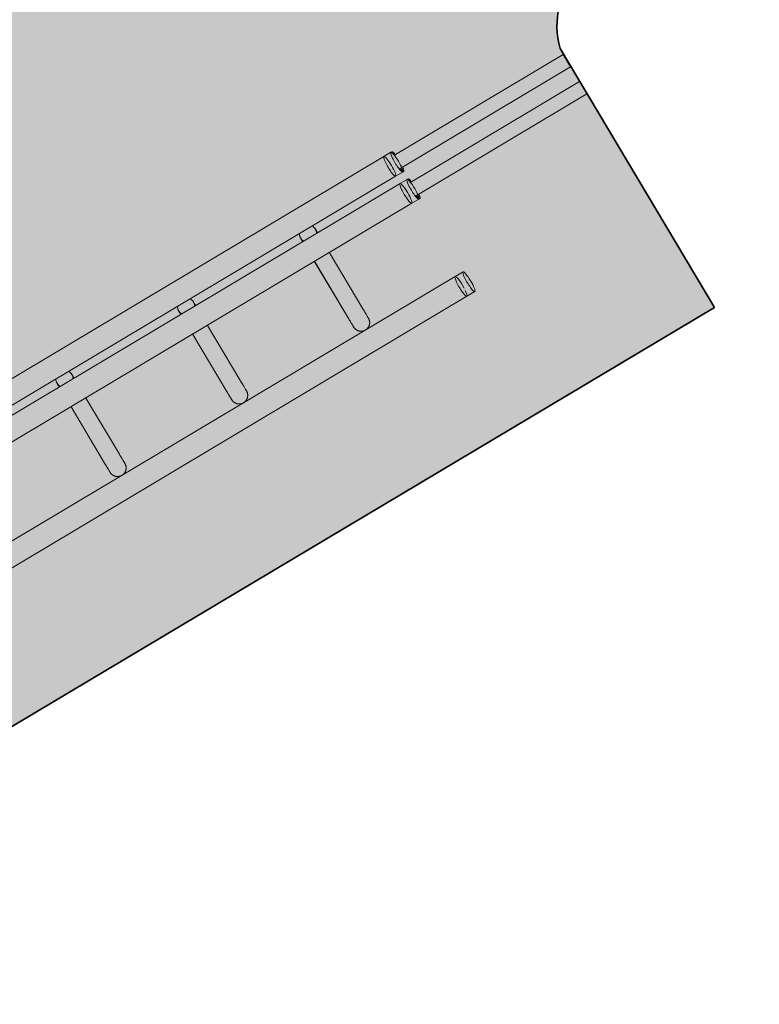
# Model space of a CAD drawing. Header units: metres. Extents: x 127444 to 127966, y 464485 to 464708.
# Tile 213 of 256: x 127925.809 to 127926.067, y 464642.347 to 464642.69. Entities that reach past the tile are written whole.
import ezdxf

# ---------------------------------------------------------------- set-up
doc = ezdxf.new("R2010")
doc.units = ezdxf.units.M
for name, color, linetype, lineweight in [('A-FLOR-HRAL', 11, 'Continuous', 9), ('B-WE-VH-VERHARDING_BETONSTRAATSTEEN-A-200', 8, 'Continuous', 9), ('N-WE-VH-VERHARDING_BETON-A', 252, 'Continuous', 18), ('N-WE-VH-VERHARDING_BETON-G', 252, 'Continuous', 35), ('S-BEAM', 12, 'Continuous', 9)]:
    doc.layers.add(name, color=color, linetype=linetype, lineweight=lineweight)

# ---------------------------------------------------------------- blocks, each defined once
blk = doc.blocks.new('34_22_B_BNP_Hekwerk_Integra_Schuinkort - Integra_Schuin_1000-4868501--2_00_00')
at = {"layer": 'A-FLOR-HRAL'}
for p, q in [((273.62, 9.5), (-1956.09, 9.5)), ((276.47, 9.5), (273.62, 9.5)), ((276.7, 8), (345.5, 8)), ((345.5, 3), (345.5, 8)), ((-1956.09, 1.5), (273.62, 1.5)), ((273.62, 1.5), (276.47, 1.5)), ((345.5, 3), (275.96, 3)), ((273.62, -1.5), (-1956.09, -1.5)), ((276.47, -1.5), (273.62, -1.5)), ((276.7, -3), (345.5, -3)), ((345.5, -8), (345.5, -3)), ((-1956.09, -9.5), (273.62, -9.5)), ((273.62, -9.5), (276.47, -9.5)), ((345.5, -8), (275.96, -8)), ((273.5, -39.13), (-1956.09, -39.13)), ((276.73, -39.13), (273.5, -39.13)), ((-1956.09, -47.13), (273.5, -47.13)), ((273.5, -47.13), (276.73, -47.13))]:
    blk.add_line(p, q, dxfattribs=at)
for centre, start_param, end_param in [((273.62, 5.5), 0, 3.141593), ((273.62, 5.5), 3.141593, 6.283185), ((276.47, 5.5), 0, 3.141593), ((276.47, 5.5), 3.141593, 6.283185), ((276.88, 5.5), 0, 0.261799), ((276.88, 5.5), 5.497787, 6.283185), ((276.88, 5.5), 2.356194, 3.141593), ((276.88, 5.5), 3.141593, 3.926991), ((273.62, -5.5), 0, 3.141593), ((273.62, -5.5), 3.141593, 6.219093), ((276.47, -5.5), 0, 3.141593), ((276.47, -5.5), 3.141593, 6.219093), ((276.88, -5.5), 0, 0.261799), ((276.88, -5.5), 5.497787, 6.219093), ((276.88, -5.5), 2.356194, 3.141593), ((276.88, -5.5), 3.141593, 3.926991), ((273.5, -43.13), 0, 3.141593), ((273.5, -43.13), 4.45059, 6.283185), ((276.73, -43.13), 0, 3.141593), ((276.73, -43.13), 3.141593, 6.283185), ((273.5, -43.13), 3.141593, 4.18879)]:
    blk.add_ellipse(centre, major_axis=(0, 4), ratio=0.163326, start_param=start_param, end_param=end_param, dxfattribs=at)
at = {"layer": 'S-BEAM'}
for p, q in [((135.35, -9.6), (135.35, -32.34)), ((135.35, -9.6), (135.35, -32.34)), ((135.35, -9.6), (135.35, -32.34)), ((135.35, -9.6), (135.35, -32.34)), ((141.35, -32.34), (141.35, -9.36)), ((141.35, -32.34), (141.35, -9.36)), ((141.35, -32.34), (141.35, -9.36)), ((141.35, -32.34), (141.35, -9.37)), ((184.67, -9.6), (184.67, -32.34)), ((184.67, -9.6), (184.67, -32.34)), ((184.67, -9.6), (184.67, -32.34)), ((184.67, -9.6), (184.67, -32.34)), ((190.67, -32.34), (190.67, -9.6)), ((190.67, -32.34), (190.67, -9.6)), ((190.67, -32.34), (190.67, -9.6)), ((190.67, -32.34), (190.67, -9.6)), ((234.15, -9.36), (234.15, -32.34)), ((234.15, -9.36), (234.15, -32.34)), ((234.15, -9.36), (234.15, -32.34)), ((234.15, -9.37), (234.15, -32.34)), ((240.15, -32.34), (240.15, -9.36)), ((240.15, -32.34), (240.15, -9.36)), ((240.15, -32.34), (240.15, -9.36)), ((240.15, -32.34), (240.15, -9.37))]:
    blk.add_line(p, q, dxfattribs=at)
at = {"layer": 'S-BEAM', "flags": 128}
for points in [[(135.35, 0), (135.36, 0.12), (135.36, 0.24), (135.38, 0.36), (135.39, 0.48), (135.41, 0.6)], [(135.35, 0), (135.36, 0.12), (135.36, 0.24), (135.38, 0.36), (135.39, 0.48), (135.41, 0.6)], [(135.35, 0), (135.35, -0.01), (135.35, -0.03), (135.35, -0.06), (135.35, -0.11), (135.35, -0.18), (135.35, -0.26), (135.35, -0.35), (135.35, -0.46), (135.35, -0.58), (135.35, -0.71), (135.35, -0.86), (135.35, -1.02), (135.35, -1.19), (135.35, -1.37), (135.35, -1.53)], [(135.35, 0), (135.35, -0.01), (135.35, -0.03), (135.35, -0.06), (135.35, -0.11), (135.35, -0.18), (135.35, -0.26), (135.35, -0.35), (135.35, -0.46), (135.35, -0.58), (135.35, -0.71), (135.35, -0.86), (135.35, -1.02), (135.35, -1.19), (135.35, -1.37), (135.35, -1.53)], [(135.64, 1.28), (135.69, 1.39), (135.75, 1.49)], [(135.64, 1.28), (135.69, 1.39), (135.75, 1.49)], [(141.3, 0.54), (141.32, 0.42), (141.34, 0.3), (141.35, 0.18), (141.35, 0.06), (141.35, 0)], [(141.3, 0.54), (141.32, 0.42), (141.34, 0.3), (141.35, 0.18), (141.35, 0.06), (141.35, 0)], [(141.35, 0), (141.35, -0.01), (141.35, -0.03), (141.35, -0.06), (141.35, -0.11), (141.35, -0.18), (141.35, -0.26), (141.35, -0.35), (141.35, -0.46), (141.35, -0.58), (141.35, -0.71), (141.35, -0.86), (141.35, -1.02), (141.35, -1.19), (141.35, -1.37), (141.35, -1.53)], [(141.35, 0), (141.35, -0.01), (141.35, -0.03), (141.35, -0.06), (141.35, -0.11), (141.35, -0.18), (141.35, -0.26), (141.35, -0.35), (141.35, -0.46), (141.35, -0.58), (141.35, -0.71), (141.35, -0.86), (141.35, -1.02), (141.35, -1.19), (141.35, -1.37), (141.35, -1.53)], [(184.67, 0), (184.68, 0.12), (184.68, 0.24), (184.7, 0.36), (184.71, 0.48), (184.73, 0.6)], [(184.67, 0), (184.68, 0.12), (184.68, 0.24), (184.7, 0.36), (184.71, 0.48), (184.73, 0.6)], [(184.67, 0), (184.67, -0.01), (184.67, -0.03), (184.67, -0.06), (184.67, -0.11), (184.67, -0.18), (184.67, -0.26), (184.67, -0.35), (184.67, -0.46), (184.67, -0.58), (184.67, -0.71), (184.67, -0.86), (184.67, -1.02), (184.67, -1.19), (184.67, -1.37), (184.67, -1.53)], [(184.67, 0), (184.67, -0.01), (184.67, -0.03), (184.67, -0.06), (184.67, -0.11), (184.67, -0.18), (184.67, -0.26), (184.67, -0.35), (184.67, -0.46), (184.67, -0.58), (184.67, -0.71), (184.67, -0.86), (184.67, -1.02), (184.67, -1.19), (184.67, -1.37), (184.67, -1.53)], [(184.96, 1.28), (185.01, 1.39), (185.07, 1.49)], [(184.96, 1.28), (185.01, 1.39), (185.07, 1.49)], [(190.63, 0.54), (190.64, 0.42), (190.66, 0.3), (190.67, 0.18), (190.67, 0.06), (190.67, 0)], [(190.63, 0.54), (190.64, 0.42), (190.66, 0.3), (190.67, 0.18), (190.67, 0.06), (190.67, 0)], [(190.67, 0), (190.67, -0.01), (190.67, -0.03), (190.67, -0.06), (190.67, -0.11), (190.67, -0.18), (190.67, -0.26), (190.67, -0.35), (190.67, -0.46), (190.67, -0.58), (190.67, -0.71), (190.67, -0.86), (190.67, -1.02), (190.67, -1.19), (190.67, -1.37), (190.67, -1.53)], [(190.67, 0), (190.67, -0.01), (190.67, -0.03), (190.67, -0.06), (190.67, -0.11), (190.67, -0.18), (190.67, -0.26), (190.67, -0.35), (190.67, -0.46), (190.67, -0.58), (190.67, -0.71), (190.67, -0.86), (190.67, -1.02), (190.67, -1.19), (190.67, -1.37), (190.67, -1.53)], [(234.15, 0), (234.15, 0.12), (234.16, 0.24), (234.17, 0.36), (234.19, 0.48), (234.21, 0.6)], [(234.15, 0), (234.15, 0.12), (234.16, 0.24), (234.17, 0.36), (234.19, 0.48), (234.21, 0.6)], [(234.15, 0), (234.15, -0.01), (234.15, -0.03), (234.15, -0.06), (234.15, -0.11), (234.15, -0.18), (234.15, -0.26), (234.15, -0.35), (234.15, -0.46), (234.15, -0.58), (234.15, -0.71), (234.15, -0.86), (234.15, -1.02), (234.15, -1.19), (234.15, -1.37), (234.15, -1.53)], [(234.15, 0), (234.15, -0.01), (234.15, -0.03), (234.15, -0.06), (234.15, -0.11), (234.15, -0.18), (234.15, -0.26), (234.15, -0.35), (234.15, -0.46), (234.15, -0.58), (234.15, -0.71), (234.15, -0.86), (234.15, -1.02), (234.15, -1.19), (234.15, -1.37), (234.15, -1.53)], [(234.44, 1.28), (234.49, 1.39), (234.55, 1.49)], [(234.44, 1.28), (234.49, 1.39), (234.55, 1.49)], [(240.1, 0.54), (240.12, 0.42), (240.14, 0.3), (240.15, 0.18), (240.15, 0.06), (240.15, 0)], [(240.1, 0.54), (240.12, 0.42), (240.14, 0.3), (240.15, 0.18), (240.15, 0.06), (240.15, 0)], [(240.15, 0), (240.15, -0.01), (240.15, -0.03), (240.15, -0.06), (240.15, -0.11), (240.15, -0.18), (240.15, -0.26), (240.15, -0.35), (240.15, -0.46), (240.15, -0.58), (240.15, -0.71), (240.15, -0.86), (240.15, -1.02), (240.15, -1.19), (240.15, -1.37), (240.15, -1.53)], [(240.15, 0), (240.15, -0.01), (240.15, -0.03), (240.15, -0.06), (240.15, -0.11), (240.15, -0.18), (240.15, -0.26), (240.15, -0.35), (240.15, -0.46), (240.15, -0.58), (240.15, -0.71), (240.15, -0.86), (240.15, -1.02), (240.15, -1.19), (240.15, -1.37), (240.15, -1.53)], [(135.35, -1.53), (135.35, -1.38), (135.35, -1.19), (135.35, -1.02), (135.35, -0.86), (135.35, -0.71), (135.35, -0.58), (135.35, -0.46), (135.35, -0.35), (135.35, -0.26), (135.35, -0.18), (135.35, -0.12), (135.35, -0.07), (135.35, -0.03), (135.35, -0.01), (135.35, 0)], [(135.35, -1.53), (135.35, -1.38), (135.35, -1.19), (135.35, -1.02), (135.35, -0.86), (135.35, -0.71), (135.35, -0.58), (135.35, -0.46), (135.35, -0.35), (135.35, -0.26), (135.35, -0.18), (135.35, -0.12), (135.35, -0.07), (135.35, -0.03), (135.35, -0.01), (135.35, 0)], [(141.35, -1.53), (141.35, -1.38), (141.35, -1.19), (141.35, -1.02), (141.35, -0.86), (141.35, -0.71), (141.35, -0.58), (141.35, -0.46), (141.35, -0.35), (141.35, -0.26), (141.35, -0.18), (141.35, -0.12), (141.35, -0.07), (141.35, -0.03), (141.35, -0.01), (141.35, 0)], [(141.35, -1.53), (141.35, -1.38), (141.35, -1.19), (141.35, -1.02), (141.35, -0.86), (141.35, -0.71), (141.35, -0.58), (141.35, -0.46), (141.35, -0.35), (141.35, -0.26), (141.35, -0.18), (141.35, -0.12), (141.35, -0.07), (141.35, -0.03), (141.35, -0.01), (141.35, 0)], [(184.67, -1.53), (184.67, -1.38), (184.67, -1.19), (184.67, -1.02), (184.67, -0.86), (184.67, -0.71), (184.67, -0.58), (184.67, -0.46), (184.67, -0.35), (184.67, -0.26), (184.67, -0.18), (184.67, -0.12), (184.67, -0.07), (184.67, -0.03), (184.67, -0.01), (184.67, 0)], [(184.67, -1.53), (184.67, -1.38), (184.67, -1.19), (184.67, -1.02), (184.67, -0.86), (184.67, -0.71), (184.67, -0.58), (184.67, -0.46), (184.67, -0.35), (184.67, -0.26), (184.67, -0.18), (184.67, -0.12), (184.67, -0.07), (184.67, -0.03), (184.67, -0.01), (184.67, 0)], [(190.67, -1.53), (190.67, -1.38), (190.67, -1.19), (190.67, -1.02), (190.67, -0.86), (190.67, -0.71), (190.67, -0.58), (190.67, -0.46), (190.67, -0.35), (190.67, -0.26), (190.67, -0.18), (190.67, -0.12), (190.67, -0.07), (190.67, -0.03), (190.67, -0.01), (190.67, 0)], [(190.67, -1.53), (190.67, -1.38), (190.67, -1.19), (190.67, -1.02), (190.67, -0.86), (190.67, -0.71), (190.67, -0.58), (190.67, -0.46), (190.67, -0.35), (190.67, -0.26), (190.67, -0.18), (190.67, -0.12), (190.67, -0.07), (190.67, -0.03), (190.67, -0.01), (190.67, 0)], [(234.15, -1.53), (234.15, -1.38), (234.15, -1.19), (234.15, -1.02), (234.15, -0.86), (234.15, -0.71), (234.15, -0.58), (234.15, -0.46), (234.15, -0.35), (234.15, -0.26), (234.15, -0.18), (234.15, -0.12), (234.15, -0.07), (234.15, -0.03), (234.15, -0.01), (234.15, 0)], [(234.15, -1.53), (234.15, -1.38), (234.15, -1.19), (234.15, -1.02), (234.15, -0.86), (234.15, -0.71), (234.15, -0.58), (234.15, -0.46), (234.15, -0.35), (234.15, -0.26), (234.15, -0.18), (234.15, -0.12), (234.15, -0.07), (234.15, -0.03), (234.15, -0.01), (234.15, 0)], [(240.15, -1.53), (240.15, -1.38), (240.15, -1.19), (240.15, -1.02), (240.15, -0.86), (240.15, -0.71), (240.15, -0.58), (240.15, -0.46), (240.15, -0.35), (240.15, -0.26), (240.15, -0.18), (240.15, -0.12), (240.15, -0.07), (240.15, -0.03), (240.15, -0.01), (240.15, 0)], [(240.15, -1.53), (240.15, -1.38), (240.15, -1.19), (240.15, -1.02), (240.15, -0.86), (240.15, -0.71), (240.15, -0.58), (240.15, -0.46), (240.15, -0.35), (240.15, -0.26), (240.15, -0.18), (240.15, -0.12), (240.15, -0.07), (240.15, -0.03), (240.15, -0.01), (240.15, 0)], [(135.35, -32.34), (135.35, -32.75), (135.35, -33.15), (135.35, -33.52), (135.35, -33.87), (135.35, -34.2), (135.35, -34.5), (135.35, -34.78), (135.35, -35.03), (135.35, -35.26), (135.35, -35.46), (135.35, -35.64), (135.35, -35.78), (135.35, -35.91), (135.35, -36), (135.35, -36.07), (135.35, -36.11), (135.35, -36.13)], [(135.35, -36.13), (135.35, -36.11), (135.35, -36.07), (135.35, -36), (135.35, -35.91), (135.35, -35.79), (135.35, -35.64), (135.35, -35.46), (135.35, -35.26), (135.35, -35.04), (135.35, -34.78), (135.35, -34.51), (135.35, -34.2), (135.35, -33.88), (135.35, -33.53), (135.35, -33.16), (135.35, -32.76), (135.35, -32.34), (135.35, -32.34)], [(135.35, -32.34), (135.35, -32.75), (135.35, -33.15), (135.35, -33.52), (135.35, -33.87), (135.35, -34.2)], [(135.35, -34.2), (135.35, -33.88), (135.35, -33.53), (135.35, -33.16), (135.35, -32.76), (135.35, -32.34), (135.35, -32.34)], [(141.35, -32.34), (141.35, -32.75), (141.35, -33.15), (141.35, -33.52), (141.35, -33.87), (141.35, -34.2), (141.35, -34.5), (141.35, -34.78), (141.35, -35.03), (141.35, -35.26), (141.35, -35.46), (141.35, -35.64), (141.35, -35.78), (141.35, -35.91), (141.35, -36), (141.35, -36.07), (141.35, -36.11), (141.35, -36.13)], [(141.35, -36.13), (141.35, -36.11), (141.35, -36.07), (141.35, -36), (141.35, -35.91), (141.35, -35.79), (141.35, -35.64), (141.35, -35.46), (141.35, -35.26), (141.35, -35.04), (141.35, -34.78), (141.35, -34.51), (141.35, -34.2), (141.35, -33.88), (141.35, -33.53), (141.35, -33.16), (141.35, -32.76), (141.35, -32.34), (141.35, -32.34)], [(141.35, -33.52), (141.35, -33.87), (141.35, -34.2), (141.35, -34.5), (141.35, -34.78), (141.35, -35.03), (141.35, -35.26), (141.35, -35.46), (141.35, -35.64), (141.35, -35.78), (141.35, -35.91), (141.35, -36), (141.35, -36.07), (141.35, -36.11), (141.35, -36.13)], [(141.35, -36.13), (141.35, -36.11), (141.35, -36.07), (141.35, -36), (141.35, -35.91), (141.35, -35.79), (141.35, -35.64), (141.35, -35.46), (141.35, -35.26), (141.35, -35.04), (141.35, -34.78), (141.35, -34.51), (141.35, -34.2), (141.35, -33.88), (141.35, -33.53)], [(184.67, -32.34), (184.67, -32.75), (184.67, -33.15), (184.67, -33.52), (184.67, -33.87), (184.67, -34.2), (184.67, -34.5), (184.67, -34.78), (184.67, -35.03), (184.67, -35.26), (184.67, -35.46), (184.67, -35.64), (184.67, -35.78), (184.67, -35.91), (184.67, -36), (184.67, -36.07), (184.67, -36.11), (184.67, -36.13)], [(184.67, -36.13), (184.67, -36.11), (184.67, -36.07), (184.67, -36), (184.67, -35.91), (184.67, -35.79), (184.67, -35.64), (184.67, -35.46), (184.67, -35.26), (184.67, -35.04), (184.67, -34.78), (184.67, -34.51), (184.67, -34.2), (184.67, -33.88), (184.67, -33.53), (184.67, -33.16), (184.67, -32.76), (184.67, -32.34), (184.67, -32.34)], [(184.67, -32.34), (184.67, -32.75), (184.67, -33.15), (184.67, -33.52), (184.67, -33.87), (184.67, -34.2)], [(184.67, -34.2), (184.67, -33.88), (184.67, -33.53), (184.67, -33.16), (184.67, -32.76), (184.67, -32.34), (184.67, -32.34)], [(190.67, -32.34), (190.67, -32.75), (190.67, -33.15), (190.67, -33.52), (190.67, -33.87), (190.67, -34.2), (190.67, -34.5), (190.67, -34.78), (190.67, -35.03), (190.67, -35.26), (190.67, -35.46), (190.67, -35.64), (190.67, -35.78), (190.67, -35.91), (190.67, -36), (190.67, -36.07), (190.67, -36.11), (190.67, -36.13)], [(190.67, -36.13), (190.67, -36.11), (190.67, -36.07), (190.67, -36), (190.67, -35.91), (190.67, -35.79), (190.67, -35.64), (190.67, -35.46), (190.67, -35.26), (190.67, -35.04), (190.67, -34.78), (190.67, -34.51), (190.67, -34.2), (190.67, -33.88), (190.67, -33.53), (190.67, -33.16), (190.67, -32.76), (190.67, -32.34), (190.67, -32.34)], [(190.67, -33.52), (190.67, -33.87), (190.67, -34.2), (190.67, -34.5), (190.67, -34.78), (190.67, -35.03), (190.67, -35.26), (190.67, -35.46), (190.67, -35.64), (190.67, -35.78), (190.67, -35.91), (190.67, -36), (190.67, -36.07), (190.67, -36.11), (190.67, -36.13)], [(190.67, -36.13), (190.67, -36.11), (190.67, -36.07), (190.67, -36), (190.67, -35.91), (190.67, -35.79), (190.67, -35.64), (190.67, -35.46), (190.67, -35.26), (190.67, -35.04), (190.67, -34.78), (190.67, -34.51), (190.67, -34.2), (190.67, -33.88), (190.67, -33.53)], [(234.15, -32.34), (234.15, -32.75), (234.15, -33.15), (234.15, -33.52), (234.15, -33.87), (234.15, -34.2), (234.15, -34.5), (234.15, -34.78), (234.15, -35.03), (234.15, -35.26), (234.15, -35.46), (234.15, -35.64), (234.15, -35.78), (234.15, -35.91), (234.15, -36), (234.15, -36.07), (234.15, -36.11), (234.15, -36.13)], [(234.15, -36.13), (234.15, -36.11), (234.15, -36.07), (234.15, -36), (234.15, -35.91), (234.15, -35.79), (234.15, -35.64), (234.15, -35.46), (234.15, -35.26), (234.15, -35.04), (234.15, -34.78), (234.15, -34.51), (234.15, -34.2), (234.15, -33.88), (234.15, -33.53), (234.15, -33.16), (234.15, -32.76), (234.15, -32.34), (234.15, -32.34)], [(234.15, -32.34), (234.15, -32.75), (234.15, -33.15), (234.15, -33.52), (234.15, -33.87), (234.15, -34.2)], [(234.15, -34.2), (234.15, -33.88), (234.15, -33.53), (234.15, -33.16), (234.15, -32.76), (234.15, -32.34), (234.15, -32.34)], [(240.15, -32.34), (240.15, -32.75), (240.15, -33.15), (240.15, -33.52), (240.15, -33.87), (240.15, -34.2), (240.15, -34.5), (240.15, -34.78), (240.15, -35.03), (240.15, -35.26), (240.15, -35.46), (240.15, -35.64), (240.15, -35.78), (240.15, -35.91), (240.15, -36), (240.15, -36.07), (240.15, -36.11), (240.15, -36.13)], [(240.15, -36.13), (240.15, -36.11), (240.15, -36.07), (240.15, -36), (240.15, -35.91), (240.15, -35.79), (240.15, -35.64), (240.15, -35.46), (240.15, -35.26), (240.15, -35.04), (240.15, -34.78), (240.15, -34.51), (240.15, -34.2), (240.15, -33.88), (240.15, -33.53), (240.15, -33.16), (240.15, -32.76), (240.15, -32.34), (240.15, -32.34)], [(240.15, -33.52), (240.15, -33.87), (240.15, -34.2), (240.15, -34.5), (240.15, -34.78), (240.15, -35.03), (240.15, -35.26), (240.15, -35.46), (240.15, -35.64), (240.15, -35.78), (240.15, -35.91), (240.15, -36), (240.15, -36.07), (240.15, -36.11), (240.15, -36.13)], [(240.15, -36.13), (240.15, -36.11), (240.15, -36.07), (240.15, -36), (240.15, -35.91), (240.15, -35.79), (240.15, -35.64), (240.15, -35.46), (240.15, -35.26), (240.15, -35.04), (240.15, -34.78), (240.15, -34.51), (240.15, -34.2), (240.15, -33.88), (240.15, -33.53)], [(141.35, -36.13), (141.35, -36.25), (141.34, -36.36), (141.33, -36.48), (141.32, -36.6), (141.29, -36.72), (141.27, -36.84), (141.24, -36.95), (141.2, -37.07), (141.16, -37.18), (141.12, -37.29), (141.07, -37.4), (141.01, -37.51), (140.96, -37.62), (140.9, -37.72), (140.83, -37.82), (140.76, -37.92), (140.69, -38.01), (140.61, -38.1), (140.53, -38.19), (140.44, -38.28), (140.36, -38.36), (140.26, -38.44), (140.17, -38.51), (140.07, -38.58), (139.97, -38.65), (139.87, -38.71), (139.77, -38.77), (139.66, -38.83), (139.55, -38.88), (139.44, -38.92), (139.33, -38.96), (139.21, -39), (139.1, -39.03), (138.98, -39.06), (138.86, -39.08), (138.74, -39.1), (138.63, -39.11), (138.51, -39.12), (138.39, -39.12), (138.27, -39.12), (138.15, -39.12), (138.03, -39.11), (137.91, -39.09), (137.79, -39.07), (137.67, -39.05), (137.56, -39.02), (137.44, -38.98), (137.33, -38.94), (137.22, -38.9), (137.1, -38.85), (137, -38.8), (136.89, -38.74), (136.79, -38.68), (136.69, -38.62), (136.59, -38.55), (136.49, -38.48), (136.4, -38.4), (136.31, -38.32), (136.22, -38.24), (136.14, -38.15), (136.06, -38.06), (135.99, -37.97), (135.91, -37.87), (135.85, -37.77), (135.78, -37.67), (135.72, -37.57), (135.67, -37.46), (135.62, -37.35), (135.57, -37.24), (135.53, -37.13), (135.49, -37.02), (135.46, -36.9), (135.43, -36.78), (135.4, -36.67), (135.38, -36.55), (135.37, -36.43), (135.36, -36.31), (135.35, -36.19), (135.35, -36.13)], [(141.35, -36.13), (141.35, -36.25), (141.34, -36.36), (141.33, -36.48), (141.32, -36.6), (141.29, -36.72), (141.27, -36.84), (141.24, -36.95), (141.2, -37.07), (141.16, -37.18), (141.12, -37.29), (141.07, -37.4), (141.01, -37.51), (140.96, -37.62), (140.9, -37.72), (140.83, -37.82), (140.76, -37.92), (140.69, -38.01), (140.61, -38.1), (140.53, -38.19), (140.44, -38.28), (140.36, -38.36), (140.26, -38.44), (140.17, -38.51), (140.07, -38.58), (139.97, -38.65), (139.87, -38.71), (139.77, -38.77), (139.66, -38.83), (139.55, -38.88), (139.44, -38.92), (139.33, -38.96), (139.21, -39), (139.1, -39.03), (138.98, -39.06), (138.86, -39.08), (138.74, -39.1), (138.63, -39.11), (138.51, -39.12), (138.39, -39.12), (138.27, -39.12), (138.15, -39.12), (138.03, -39.11), (137.91, -39.09), (137.79, -39.07), (137.67, -39.05), (137.56, -39.02), (137.44, -38.98), (137.33, -38.94), (137.22, -38.9), (137.1, -38.85), (137, -38.8), (136.89, -38.74), (136.79, -38.68), (136.69, -38.62), (136.59, -38.55), (136.49, -38.48), (136.4, -38.4), (136.31, -38.32), (136.22, -38.24), (136.14, -38.15), (136.06, -38.06), (135.99, -37.97), (135.91, -37.87), (135.85, -37.77), (135.78, -37.67), (135.72, -37.57), (135.67, -37.46), (135.62, -37.35), (135.57, -37.24), (135.53, -37.13), (135.49, -37.02), (135.46, -36.9), (135.43, -36.78), (135.4, -36.67)], [(190.67, -36.13), (190.67, -36.25), (190.67, -36.36), (190.65, -36.48), (190.64, -36.6), (190.61, -36.72), (190.59, -36.84), (190.56, -36.95), (190.52, -37.07), (190.48, -37.18), (190.44, -37.29), (190.39, -37.4), (190.34, -37.51), (190.28, -37.62), (190.22, -37.72), (190.15, -37.82), (190.08, -37.92), (190.01, -38.01), (189.93, -38.1), (189.85, -38.19), (189.76, -38.28), (189.68, -38.36), (189.59, -38.44), (189.49, -38.51), (189.4, -38.58), (189.3, -38.65), (189.19, -38.71), (189.09, -38.77), (188.98, -38.83), (188.87, -38.88), (188.76, -38.92), (188.65, -38.96), (188.53, -39), (188.42, -39.03), (188.3, -39.06), (188.18, -39.08), (188.07, -39.1), (187.95, -39.11), (187.83, -39.12), (187.71, -39.12), (187.59, -39.12), (187.47, -39.12), (187.35, -39.11), (187.23, -39.09), (187.11, -39.07), (186.99, -39.05), (186.88, -39.02), (186.76, -38.98), (186.65, -38.94), (186.54, -38.9), (186.43, -38.85), (186.32, -38.8), (186.21, -38.74), (186.11, -38.68), (186.01, -38.62), (185.91, -38.55), (185.81, -38.48), (185.72, -38.4), (185.63, -38.32), (185.55, -38.24), (185.46, -38.15), (185.38, -38.06), (185.31, -37.97), (185.24, -37.87), (185.17, -37.77), (185.1, -37.67), (185.04, -37.57), (184.99, -37.46), (184.94, -37.35), (184.89, -37.24), (184.85, -37.13), (184.81, -37.02), (184.78, -36.9), (184.75, -36.78), (184.72, -36.67), (184.7, -36.55), (184.69, -36.43), (184.68, -36.31), (184.68, -36.19), (184.67, -36.13)], [(190.67, -36.13), (190.67, -36.25), (190.67, -36.36), (190.65, -36.48), (190.64, -36.6), (190.61, -36.72), (190.59, -36.84), (190.56, -36.95), (190.52, -37.07), (190.48, -37.18), (190.44, -37.29), (190.39, -37.4), (190.34, -37.51), (190.28, -37.62), (190.22, -37.72), (190.15, -37.82), (190.08, -37.92), (190.01, -38.01), (189.93, -38.1), (189.85, -38.19), (189.76, -38.28), (189.68, -38.36), (189.59, -38.44), (189.49, -38.51), (189.4, -38.58), (189.3, -38.65), (189.19, -38.71), (189.09, -38.77), (188.98, -38.83), (188.87, -38.88), (188.76, -38.92), (188.65, -38.96), (188.53, -39), (188.42, -39.03), (188.3, -39.06), (188.18, -39.08), (188.07, -39.1), (187.95, -39.11), (187.83, -39.12), (187.71, -39.12), (187.59, -39.12), (187.47, -39.12), (187.35, -39.11), (187.23, -39.09), (187.11, -39.07), (186.99, -39.05), (186.88, -39.02), (186.76, -38.98), (186.65, -38.94), (186.54, -38.9), (186.43, -38.85), (186.32, -38.8), (186.21, -38.74), (186.11, -38.68), (186.01, -38.62), (185.91, -38.55), (185.81, -38.48), (185.72, -38.4), (185.63, -38.32), (185.55, -38.24), (185.46, -38.15), (185.38, -38.06), (185.31, -37.97), (185.24, -37.87), (185.17, -37.77), (185.1, -37.67), (185.04, -37.57), (184.99, -37.46), (184.94, -37.35), (184.89, -37.24), (184.85, -37.13), (184.81, -37.02), (184.78, -36.9), (184.75, -36.78), (184.72, -36.67)], [(240.15, -36.13), (240.15, -36.25), (240.14, -36.36), (240.13, -36.48), (240.11, -36.6), (240.09, -36.72), (240.07, -36.84), (240.04, -36.95), (240, -37.07), (239.96, -37.18), (239.92, -37.29), (239.87, -37.4), (239.81, -37.51), (239.76, -37.62), (239.69, -37.72), (239.63, -37.82), (239.56, -37.92), (239.49, -38.01), (239.41, -38.1), (239.33, -38.19), (239.24, -38.28), (239.15, -38.36), (239.06, -38.44), (238.97, -38.51), (238.87, -38.58), (238.77, -38.65), (238.67, -38.71), (238.57, -38.77), (238.46, -38.83), (238.35, -38.88), (238.24, -38.92), (238.13, -38.96), (238.01, -39), (237.9, -39.03), (237.78, -39.06), (237.66, -39.08), (237.54, -39.1), (237.42, -39.11), (237.3, -39.12), (237.18, -39.12), (237.06, -39.12), (236.94, -39.12), (236.83, -39.11), (236.71, -39.09), (236.59, -39.07), (236.47, -39.05), (236.35, -39.02), (236.24, -38.98), (236.13, -38.94), (236.01, -38.9), (235.9, -38.85), (235.8, -38.8), (235.69, -38.74), (235.59, -38.68), (235.49, -38.62), (235.39, -38.55), (235.29, -38.48), (235.2, -38.4), (235.11, -38.32), (235.02, -38.24), (234.94, -38.15), (234.86, -38.06), (234.79, -37.97), (234.71, -37.87), (234.65, -37.77), (234.58, -37.67), (234.52, -37.57), (234.47, -37.46), (234.42, -37.35), (234.37, -37.24), (234.33, -37.13), (234.29, -37.02), (234.25, -36.9), (234.23, -36.78), (234.2, -36.67), (234.18, -36.55), (234.17, -36.43), (234.16, -36.31), (234.15, -36.19), (234.15, -36.13)], [(240.15, -36.13), (240.15, -36.25), (240.14, -36.36), (240.13, -36.48), (240.11, -36.6), (240.09, -36.72), (240.07, -36.84), (240.04, -36.95), (240, -37.07), (239.96, -37.18), (239.92, -37.29), (239.87, -37.4), (239.81, -37.51), (239.76, -37.62), (239.69, -37.72), (239.63, -37.82), (239.56, -37.92), (239.49, -38.01), (239.41, -38.1), (239.33, -38.19), (239.24, -38.28), (239.15, -38.36), (239.06, -38.44), (238.97, -38.51), (238.87, -38.58), (238.77, -38.65), (238.67, -38.71), (238.57, -38.77), (238.46, -38.83), (238.35, -38.88), (238.24, -38.92), (238.13, -38.96), (238.01, -39), (237.9, -39.03), (237.78, -39.06), (237.66, -39.08), (237.54, -39.1), (237.42, -39.11), (237.3, -39.12), (237.18, -39.12), (237.06, -39.12), (236.94, -39.12), (236.83, -39.11), (236.71, -39.09), (236.59, -39.07), (236.47, -39.05), (236.35, -39.02), (236.24, -38.98), (236.13, -38.94), (236.01, -38.9), (235.9, -38.85), (235.8, -38.8), (235.69, -38.74), (235.59, -38.68), (235.49, -38.62), (235.39, -38.55), (235.29, -38.48), (235.2, -38.4), (235.11, -38.32), (235.02, -38.24), (234.94, -38.15), (234.86, -38.06), (234.79, -37.97), (234.71, -37.87), (234.65, -37.77), (234.58, -37.67), (234.52, -37.57), (234.47, -37.46), (234.42, -37.35), (234.37, -37.24), (234.33, -37.13), (234.29, -37.02), (234.25, -36.9), (234.23, -36.78), (234.2, -36.67)]]:
    blk.add_lwpolyline(points, dxfattribs=at)
at = {"layer": 'S-BEAM'}
for centre, start, end in [((138.35, 0), 150, 180), ((138.35, 0), 165, 180), ((138.35, 0), 360, 30), ((138.35, 0), 360, 15), ((187.67, 0), 150, 180), ((187.67, 0), 165, 180), ((187.67, 0), 360, 30), ((187.67, 0), 360, 15), ((237.15, 0), 150, 180), ((237.15, 0), 165, 180), ((237.15, 0), 360, 30), ((237.15, 0), 360, 15), ((138.35, 0), 180, 210), ((138.35, 0), 180, 195), ((138.35, 0), 330, 360), ((138.35, 0), 345, 360), ((187.67, 0), 180, 210), ((187.67, 0), 180, 195), ((187.67, 0), 330, 360), ((187.67, 0), 345, 360), ((237.15, 0), 180, 210), ((237.15, 0), 180, 195), ((237.15, 0), 330, 360), ((237.15, 0), 345, 360)]:
    blk.add_arc(centre, 3, start, end, dxfattribs=at)

msp = doc.modelspace()

# ---------------------------------------------------------------- hatches: boundary and pattern name
at = {"layer": 'B-WE-VH-VERHARDING_BETONSTRAATSTEEN-A-200'}
h = msp.add_hatch(dxfattribs=at)
h.set_pattern_fill('AVH-BSS_KEIFORMAAT_ELLEBOOG-SO', color=256, angle=1, pattern_type=2)
h.set_pattern_definition([(31.81611, (127908.58607, 464613.06392), (0.03386772, 0.14457862), [0.315, -0.105]), (301.81611, (127908.47536, 464613.24236), (0.03386772, 0.14457862), [0.315, -0.105])])
h.paths.add_polyline_path([(127940.57923, 464651.66311), (127937.65926, 464649.92134), (127938.01786, 464649.32017), (127940.93783, 464651.06194)], flags=16)
h.paths.add_polyline_path([(127944.2228, 464653.02142), (127943.8642, 464653.62259), (127940.94423, 464651.88083), (127941.30283, 464651.27966)], flags=16)
edge = h.paths.add_edge_path(flags=16)
edge.add_arc((127917.88105, 464700.47107), 0.4, 30.8149, 210.8149)
edge.add_line((127917.53752, 464700.26616), (127921.37951, 464693.82496))
edge.add_arc((127921.72304, 464694.02987), 0.4, 210.8149, 390.8149)
edge.add_line((127922.06657, 464694.23477), (127918.22458, 464700.67597))
edge = h.paths.add_edge_path()
edge.add_line((127929.24995, 464697.53579), (127928.80329, 464697.26935))
edge.add_line((127928.80329, 464697.26935), (127928.62665, 464697.56548))
edge.add_line((127928.62665, 464697.56548), (127924.41416, 464695.05272))
edge.add_line((127924.41416, 464695.05272), (127919.91876, 464702.589))
edge.add_arc((127922.49521, 464704.12585), 3, 146.6578, 210.81611, ccw=False)
edge.add_line((127919.989, 464705.77476), (127913.63025, 464701.98178))
edge.add_arc((127913.33915, 464701.57526), 0.5, 30.8162, 54.3942, ccw=False)
edge.add_line((127913.76856, 464701.8314), (127919.60859, 464692.04091))
edge.add_arc((127919.17411, 464691.7839), 0.50481, -52.9525, 30.6058, ccw=False)
edge.add_line((127919.47824, 464691.381), (127915.65218, 464689.09885))
edge.add_line((127915.65218, 464689.09885), (127916.2004, 464688.17979))
edge.add_line((127916.2004, 464688.17979), (127915.59923, 464687.82119))
edge.add_line((127915.59923, 464687.82119), (127915.05101, 464688.74026))
edge.add_line((127915.05101, 464688.74026), (127913.20424, 464687.63872))
edge.add_line((127913.20424, 464687.63872), (127914.89256, 464684.76207))
edge.add_line((127914.89256, 464684.76207), (127915.59184, 464684.79392))
edge.add_line((127915.59184, 464684.79392), (127915.63332, 464683.88302))
edge.add_line((127915.63332, 464683.88302), (127917.341, 464684.90122))
edge.add_line((127917.341, 464684.90122), (127916.77749, 464685.84591))
edge.add_line((127916.77749, 464685.84591), (127917.37866, 464686.20451))
edge.add_line((127917.37866, 464686.20451), (127918.50568, 464684.31512))
edge.add_line((127918.50568, 464684.31512), (127917.90451, 464683.95652))
edge.add_line((127917.90451, 464683.95652), (127919.08277, 464681.98124))
edge.add_line((127919.08277, 464681.98124), (127919.68394, 464682.33984))
edge.add_line((127919.68394, 464682.33984), (127921.4257, 464679.41987))
edge.add_line((127921.4257, 464679.41987), (127920.82453, 464679.06127))
edge.add_line((127920.82453, 464679.06127), (127922.00279, 464677.08599))
edge.add_line((127922.00279, 464677.08599), (127922.60396, 464677.44459))
edge.add_line((127922.60396, 464677.44459), (127923.73098, 464675.5552))
edge.add_line((127923.73098, 464675.5552), (127923.12981, 464675.1966))
edge.add_line((127923.12981, 464675.1966), (127924.61544, 464672.70603))
edge.add_line((127924.61544, 464672.70603), (127925.21661, 464673.06463))
edge.add_line((127925.21661, 464673.06463), (127926.34363, 464671.17523))
edge.add_line((127926.34363, 464671.17523), (127927.82926, 464668.68467))
edge.add_line((127927.82926, 464668.68467), (127928.95628, 464666.79527))
edge.add_line((127928.95628, 464666.79527), (127930.44191, 464664.30471))
edge.add_line((127930.44191, 464664.30471), (127931.56893, 464662.41531))
edge.add_line((127931.56893, 464662.41531), (127930.96776, 464662.05671))
edge.add_line((127930.96776, 464662.05671), (127932.45339, 464659.56615))
edge.add_line((127932.45339, 464659.56615), (127933.05456, 464659.92475))
edge.add_line((127933.05456, 464659.92475), (127934.18159, 464658.03535))
edge.add_line((127934.18159, 464658.03535), (127933.58041, 464657.67675))
edge.add_line((127933.58041, 464657.67675), (127933.90059, 464657.13999))
edge.add_line((127933.90059, 464657.13999), (127935.47222, 464658.07747))
edge.add_line((127935.47222, 464658.07747), (127936.59925, 464656.18808))
edge.add_line((127936.59925, 464656.18808), (127934.70986, 464655.06105))
edge.add_line((127934.70986, 464655.06105), (127933.96704, 464656.30634))
edge.add_line((127933.96704, 464656.30634), (127931.26177, 464654.69264))
edge.add_line((127931.26177, 464654.69264), (127931.62037, 464654.09147))
edge.add_line((127931.62037, 464654.09147), (127931.0192, 464653.73287))
edge.add_line((127931.0192, 464653.73287), (127930.66068, 464654.33409))
edge.add_line((127930.66068, 464654.33409), (127926.95213, 464652.12194))
edge.add_line((127926.95213, 464652.12194), (127930.18506, 464645.46298))
edge.add_line((127930.18506, 464645.46298), (127936.19927, 464649.05046))
edge.add_line((127936.19927, 464649.05046), (127936.55787, 464648.44929))
edge.add_line((127936.55787, 464648.44929), (127921.0133, 464639.17694))
edge.add_line((127921.0133, 464639.17694), (127920.84681, 464639.45605))
edge.add_line((127920.84681, 464639.45605), (127918.35625, 464637.97043))
edge.add_line((127918.35625, 464637.97043), (127918.90695, 464637.0472))
edge.add_line((127918.90695, 464637.0472), (127917.01756, 464635.92018))
edge.add_line((127917.01756, 464635.92018), (127916.46685, 464636.8434))
edge.add_line((127916.46685, 464636.8434), (127913.97628, 464635.35778))
edge.add_line((127913.97628, 464635.35778), (127914.14278, 464635.07866))
edge.add_line((127914.14278, 464635.07866), (127912.25338, 464633.95164))
edge.add_line((127912.25338, 464633.95164), (127915.11458, 464629.155))
edge.add_line((127915.11458, 464629.155), (127902.72187, 464621.76273))
edge.add_line((127902.72187, 464621.76273), (127903.5901, 464620.30719))
edge.add_line((127903.5901, 464620.30719), (127904.08821, 464620.60432))
edge.add_line((127904.08821, 464620.60432), (127904.44681, 464620.00315))
edge.add_line((127904.44681, 464620.00315), (127903.9487, 464619.70602))
edge.add_line((127903.9487, 464619.70602), (127905.69046, 464616.78605))
edge.add_line((127905.69046, 464616.78605), (127906.18858, 464617.08317))
edge.add_line((127906.18858, 464617.08317), (127906.54718, 464616.482))
edge.add_line((127906.54718, 464616.482), (127906.04906, 464616.18488))
edge.add_line((127906.04906, 464616.18488), (127907.79083, 464613.2649))
edge.add_line((127907.79083, 464613.2649), (127908.28894, 464613.56203))
edge.add_line((127908.28894, 464613.56203), (127908.58607, 464613.06392))
edge.add_line((127908.58607, 464613.06392), (127911.67781, 464614.90814))
edge.add_line((127911.67781, 464614.90814), (127911.38068, 464615.40625))
edge.add_line((127911.38068, 464615.40625), (127922.07294, 464621.78419))
edge.add_line((127922.07294, 464621.78419), (127922.37006, 464621.28608))
edge.add_line((127922.37006, 464621.28608), (127924.86063, 464622.7717))
edge.add_line((127924.86063, 464622.7717), (127924.5635, 464623.26982))
edge.add_line((127924.5635, 464623.26982), (127926.4529, 464624.39684))
edge.add_line((127926.4529, 464624.39684), (127926.75002, 464623.89873))
edge.add_line((127926.75002, 464623.89873), (127929.24059, 464625.38436))
edge.add_line((127929.24059, 464625.38436), (127928.94347, 464625.88247))
edge.add_line((127928.94347, 464625.88247), (127930.83286, 464627.00949))
edge.add_line((127930.83286, 464627.00949), (127931.12999, 464626.51138))
edge.add_line((127931.12999, 464626.51138), (127933.62055, 464627.99701))
edge.add_line((127933.62055, 464627.99701), (127933.32343, 464628.49512))
edge.add_line((127933.32343, 464628.49512), (127935.21282, 464629.62214))
edge.add_line((127935.21282, 464629.62214), (127935.50995, 464629.12403))
edge.add_line((127935.50995, 464629.12403), (127938.00051, 464630.60966))
edge.add_line((127938.00051, 464630.60966), (127937.96978, 464630.66119))
edge.add_line((127937.96978, 464630.66119), (127938.61389, 464631.0454))
edge.add_line((127938.61389, 464631.0454), (127938.3475, 464631.49198))
edge.add_line((127938.3475, 464631.49198), (127938.94867, 464631.85058))
edge.add_line((127938.94867, 464631.85058), (127939.21506, 464631.404))
edge.add_line((127939.21506, 464631.404), (127942.99385, 464633.65805))
edge.add_line((127942.99385, 464633.65805), (127942.72746, 464634.10463))
edge.add_line((127942.72746, 464634.10463), (127943.32863, 464634.46323))
edge.add_line((127943.32863, 464634.46323), (127943.59502, 464634.01665))
edge.add_line((127943.59502, 464634.01665), (127947.37381, 464636.2707))
edge.add_line((127947.37381, 464636.2707), (127947.10742, 464636.71728))
edge.add_line((127947.10742, 464636.71728), (127947.70859, 464637.07588))
edge.add_line((127947.70859, 464637.07588), (127947.97498, 464636.6293))
edge.add_line((127947.97498, 464636.6293), (127951.75377, 464638.88335))
edge.add_line((127951.75377, 464638.88335), (127951.48738, 464639.32993))
edge.add_line((127951.48738, 464639.32993), (127952.08855, 464639.68853))
edge.add_line((127952.08855, 464639.68853), (127952.35494, 464639.24195))
edge.add_line((127952.35494, 464639.24195), (127956.13373, 464641.496))
edge.add_line((127956.13373, 464641.496), (127955.86734, 464641.94258))
edge.add_line((127955.86734, 464641.94258), (127956.46851, 464642.30118))
edge.add_line((127956.46851, 464642.30118), (127956.7349, 464641.8546))
edge.add_line((127956.7349, 464641.8546), (127960.51369, 464644.10865))
edge.add_line((127960.51369, 464644.10865), (127960.2473, 464644.55523))
edge.add_line((127960.2473, 464644.55523), (127960.69389, 464644.82162))
edge.add_line((127960.69389, 464644.82162), (127959.27999, 464647.19196))
edge.add_line((127959.27999, 464647.19196), (127958.8334, 464646.92557))
edge.add_line((127958.8334, 464646.92557), (127958.47477, 464647.52678))
edge.add_line((127958.47477, 464647.52678), (127958.92142, 464647.79309))
edge.add_line((127958.92142, 464647.79309), (127958.87527, 464647.87041))
edge.add_line((127958.87527, 464647.87041), (127958.83663, 464647.84737))
edge.add_line((127958.83663, 464647.84737), (127958.29873, 464648.74912))
edge.add_line((127958.29873, 464648.74912), (127958.3374, 464648.77219))
edge.add_line((127958.3374, 464648.77219), (127958.29125, 464648.84946))
edge.add_line((127958.29125, 464648.84946), (127957.84469, 464648.58308))
edge.add_line((127957.84469, 464648.58308), (127957.48609, 464649.18425))
edge.add_line((127957.48609, 464649.18425), (127957.93268, 464649.45064))
edge.add_line((127957.93268, 464649.45064), (127955.52494, 464653.48708))
edge.add_line((127955.52494, 464653.48708), (127955.07836, 464653.22069))
edge.add_line((127955.07836, 464653.22069), (127954.71976, 464653.82186))
edge.add_line((127954.71976, 464653.82186), (127955.16635, 464654.08825))
edge.add_line((127955.16635, 464654.08825), (127952.76374, 464658.1161))
edge.add_line((127952.76374, 464658.1161), (127952.31714, 464657.8497))
edge.add_line((127952.31714, 464657.8497), (127951.95854, 464658.45088))
edge.add_line((127951.95854, 464658.45088), (127952.40514, 464658.71727))
edge.add_line((127952.40514, 464658.71727), (127950.1511, 464662.49607))
edge.add_line((127950.1511, 464662.49607), (127949.70449, 464662.22967))
edge.add_line((127949.70449, 464662.22967), (127949.34589, 464662.83084))
edge.add_line((127949.34589, 464662.83084), (127949.79248, 464663.09722))
edge.add_line((127949.79248, 464663.09722), (127947.53848, 464666.87604))
edge.add_line((127947.53848, 464666.87604), (127947.09184, 464666.60963))
edge.add_line((127947.09184, 464666.60963), (127946.73324, 464667.2108))
edge.add_line((127946.73324, 464667.2108), (127947.17983, 464667.47719))
edge.add_line((127947.17983, 464667.47719), (127944.92584, 464671.25601))
edge.add_line((127944.92584, 464671.25601), (127944.47919, 464670.98959))
edge.add_line((127944.47919, 464670.98959), (127944.12059, 464671.59076))
edge.add_line((127944.12059, 464671.59076), (127944.56722, 464671.85717))
edge.add_line((127944.56722, 464671.85717), (127942.31317, 464675.63596))
edge.add_line((127942.31317, 464675.63596), (127941.86654, 464675.36955))
edge.add_line((127941.86654, 464675.36955), (127941.50794, 464675.97072))
edge.add_line((127941.50794, 464675.97072), (127941.9546, 464676.23715))
edge.add_line((127941.9546, 464676.23715), (127939.7005, 464680.01591))
edge.add_line((127939.7005, 464680.01591), (127939.25413, 464679.74965))
edge.add_line((127939.25413, 464679.74965), (127938.89514, 464680.35059))
edge.add_line((127938.89514, 464680.35059), (127939.34202, 464680.61716))
edge.add_line((127939.34202, 464680.61716), (127937.08788, 464684.39589))
edge.add_line((127937.08788, 464684.39589), (127936.64124, 464684.12947))
edge.add_line((127936.64124, 464684.12947), (127936.28264, 464684.73064))
edge.add_line((127936.28264, 464684.73064), (127936.7293, 464684.99708))
edge.add_line((127936.7293, 464684.99708), (127934.47522, 464688.77585))
edge.add_line((127934.47522, 464688.77585), (127934.02859, 464688.50943))
edge.add_line((127934.02859, 464688.50943), (127933.66999, 464689.1106))
edge.add_line((127933.66999, 464689.1106), (127934.11664, 464689.37703))
edge.add_line((127934.11664, 464689.37703), (127931.8626, 464693.15582))
edge.add_line((127931.8626, 464693.15582), (127931.41594, 464692.88939))
edge.add_line((127931.41594, 464692.88939), (127931.05734, 464693.49056))
edge.add_line((127931.05734, 464693.49056), (127931.504, 464693.75699))
edge.add_line((127931.504, 464693.75699), (127929.24995, 464697.53579))
h.paths.add_polyline_path([(127958.14957, 464648.76494), (127958.25263, 464648.82642), (127958.88274, 464647.77007), (127958.77968, 464647.7086)], flags=17)
h = msp.add_hatch(dxfattribs=at)
h.set_pattern_fill('AVH-BSS_KEIFORMAAT_ELLEBOOG-SO', color=256, angle=1, pattern_type=2)
h.set_pattern_definition([(1, (2e-09, 52.72539), (0.103151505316, 0.106816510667), [0.315, -0.105]), (271, (-0.00367, 52.93536), (0.103151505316, 0.106816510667), [0.315, -0.105])])
h.paths.add_polyline_path([(127936.64375, 464648.50051), (127936.28515, 464649.10169), (127925.97936, 464642.95427), (127922.55986, 464648.68687), (127922.86045, 464648.86617), (127922.50185, 464649.46734), (127917.3531, 464646.39611), (127917.30336, 464647.21519), (127916.60409, 464647.18334), (127916.70418, 464644.98562), (127917.40346, 464645.01746), (127917.37714, 464645.59537), (127918.05108, 464645.99738), (127921.47058, 464640.26478), (127920.6547, 464639.77811), (127921.0133, 464639.17694)], flags=17)
h.paths.add_polyline_path([(127906.47784, 464630.50653), (127906.11925, 464631.1077), (127904.22985, 464629.98067), (127904.58845, 464629.3795)], flags=16)
h.paths.add_polyline_path([(127914.14278, 464635.07866), (127913.78418, 464635.67983), (127911.89478, 464634.55281), (127912.25338, 464633.95164)], flags=17)
h.paths.add_polyline_path([(127936.64375, 464648.50051), (127936.28515, 464649.10169), (127925.97936, 464642.95427), (127922.55986, 464648.68687), (127922.86045, 464648.86617), (127922.50185, 464649.46734), (127917.3531, 464646.39611), (127917.30336, 464647.21519), (127916.60409, 464647.18334), (127916.70418, 464644.98562), (127917.40346, 464645.01746), (127917.37714, 464645.59537), (127918.05108, 464645.99738), (127921.47058, 464640.26478), (127920.6547, 464639.77811), (127921.0133, 464639.17694)], flags=17)
edge = h.paths.add_edge_path(flags=16)
edge.add_arc((127906.61302, 464696.42456), 0.40001, 2.991, 182.2395)
edge.add_line((127906.21332, 464696.40893), (127906.72019, 464685.30208))
edge.add_arc((127907.11886, 464685.34036), 0.4005, 185.4842, 359.7384)
edge.add_line((127907.51936, 464685.33853), (127907.01249, 464696.44544))
edge = h.paths.add_edge_path()
edge.add_line((127915.6825, 464667.41804), (127916.38177, 464667.44989))
edge.add_line((127916.38177, 464667.44989), (127916.21855, 464671.03351))
edge.add_line((127916.21855, 464671.03351), (127915.51928, 464671.00166))
edge.add_line((127915.51928, 464671.00166), (127915.41918, 464673.19938))
edge.add_line((127915.41918, 464673.19938), (127916.11846, 464673.23123))
edge.add_line((127916.11846, 464673.23123), (127915.98254, 464676.21547))
edge.add_line((127915.98254, 464676.21547), (127915.28327, 464676.18363))
edge.add_line((127915.28327, 464676.18363), (127915.12857, 464679.58011))
edge.add_line((127915.12857, 464679.58011), (127915.82785, 464679.61195))
edge.add_line((127915.82785, 464679.61195), (127915.69193, 464682.5962))
edge.add_line((127915.69193, 464682.5962), (127914.99266, 464682.56435))
edge.add_line((127914.99266, 464682.56435), (127914.89029, 464684.81202))
edge.add_line((127914.89029, 464684.81202), (127913.20424, 464687.63872))
edge.add_line((127913.20424, 464687.63872), (127910.65997, 464686.12114))
edge.add_arc((127910.40161, 464686.54922), 0.50001, 182.6082, 301.1127, ccw=False)
edge.add_line((127909.90212, 464686.52647), (127909.31543, 464699.40799))
edge.add_line((127909.31543, 464699.40799), (127903.79014, 464696.11216))
edge.add_line((127903.79014, 464696.11216), (127904.50289, 464680.46465))
edge.add_line((127904.50289, 464680.46465), (127899.60241, 464680.24141))
edge.add_line((127899.60241, 464680.24141), (127899.92236, 464673.19029))
edge.add_line((127899.92236, 464673.19029), (127899.34297, 464673.1639))
edge.add_line((127899.34297, 464673.1639), (127899.50737, 464669.58033))
edge.add_line((127899.50737, 464669.58033), (127900.08677, 464669.60672))
edge.add_line((127900.08677, 464669.60672), (127900.18686, 464667.409))
edge.add_line((127900.18686, 464667.409), (127899.60746, 464667.38261))
edge.add_line((127899.60746, 464667.38261), (127899.77068, 464663.79899))
edge.add_line((127899.77068, 464663.79899), (127900.35008, 464663.82538))
edge.add_line((127900.35008, 464663.82538), (127900.45017, 464661.62766))
edge.add_line((127900.45017, 464661.62766), (127899.87077, 464661.60127))
edge.add_line((127899.87077, 464661.60127), (127900.03861, 464658.01786))
edge.add_line((127900.03861, 464658.01786), (127900.61801, 464658.04425))
edge.add_line((127900.61801, 464658.04425), (127900.71348, 464655.84631))
edge.add_line((127900.71348, 464655.84631), (127900.13408, 464655.81992))
edge.add_line((127900.13408, 464655.81992), (127900.2973, 464652.2363))
edge.add_line((127900.2973, 464652.2363), (127900.8767, 464652.26269))
edge.add_line((127900.8767, 464652.26269), (127900.9768, 464650.06497))
edge.add_line((127900.9768, 464650.06497), (127900.3974, 464650.03858))
edge.add_line((127900.3974, 464650.03858), (127900.56061, 464646.45496))
edge.add_line((127900.56061, 464646.45496), (127901.14001, 464646.48135))
edge.add_line((127901.14001, 464646.48135), (127901.76673, 464632.72094))
edge.add_line((127901.76673, 464632.72094), (127901.18733, 464632.69455))
edge.add_line((127901.18733, 464632.69455), (127901.35055, 464629.11093))
edge.add_line((127901.35055, 464629.11093), (127901.92995, 464629.13732))
edge.add_line((127901.92995, 464629.13732), (127902.03004, 464626.9396))
edge.add_line((127902.03004, 464626.9396), (127901.45064, 464626.91321))
edge.add_line((127901.45064, 464626.91321), (127901.58097, 464624.05164))
edge.add_line((127901.58097, 464624.05164), (127902.16037, 464624.07803))
edge.add_line((127902.16037, 464624.07803), (127902.19222, 464623.37876))
edge.add_line((127902.19222, 464623.37876), (127901.7694, 464623.3595))
edge.add_line((127901.7694, 464623.3595), (127902.72187, 464621.76273))
edge.add_line((127902.72187, 464621.76273), (127915.11458, 464629.155))
edge.add_line((127915.11458, 464629.155), (127912.25338, 464633.95164))
edge.add_line((127912.25338, 464633.95164), (127914.14278, 464635.07866))
edge.add_line((127914.14278, 464635.07866), (127913.97628, 464635.35778))
edge.add_line((127913.97628, 464635.35778), (127916.46685, 464636.8434))
edge.add_line((127916.46685, 464636.8434), (127915.89053, 464637.80957))
edge.add_line((127915.89053, 464637.80957), (127917.77993, 464638.9366))
edge.add_line((127917.77993, 464638.9366), (127918.35625, 464637.97043))
edge.add_line((127918.35625, 464637.97043), (127920.84681, 464639.45605))
edge.add_line((127920.84681, 464639.45605), (127920.6547, 464639.77811))
edge.add_line((127920.6547, 464639.77811), (127921.47058, 464640.26478))
edge.add_line((127921.47058, 464640.26478), (127918.05038, 464646.00075))
edge.add_line((127918.05038, 464646.00075), (127917.37714, 464645.59537))
edge.add_line((127917.37714, 464645.59537), (127917.40346, 464645.01746))
edge.add_line((127917.40346, 464645.01746), (127916.70418, 464644.98562))
edge.add_line((127916.70418, 464644.98562), (127916.60409, 464647.18334))
edge.add_line((127916.60409, 464647.18334), (127917.18349, 464647.20973))
edge.add_line((127917.18349, 464647.20973), (127917.15193, 464647.90268))
edge.add_line((127917.15193, 464647.90268), (127916.57253, 464647.87629))
edge.add_line((127916.57253, 464647.87629), (127916.47243, 464650.07401))
edge.add_line((127916.47243, 464650.07401), (127917.17171, 464650.10586))
edge.add_line((127917.17171, 464650.10586), (127917.00849, 464653.68948))
edge.add_line((127917.00849, 464653.68948), (127916.30922, 464653.65763))
edge.add_line((127916.30922, 464653.65763), (127916.21781, 464655.85575))
edge.add_line((127916.21781, 464655.85575), (127916.0459, 464659.43897))
edge.add_line((127916.0459, 464659.43897), (127915.94581, 464661.6367))
edge.add_line((127915.94581, 464661.6367), (127915.78259, 464665.22032))
edge.add_line((127915.78259, 464665.22032), (127915.6825, 464667.41804))
at = {"layer": 'N-WE-VH-VERHARDING_BETON-A'}
h = msp.add_hatch(color=256, dxfattribs=at)
h.dxf.hatch_style = 1
edge = h.paths.add_edge_path()
edge.add_line((127921.64988, 464639.96419), (127917.87178, 464646.29796))
edge.add_line((127917.87178, 464646.29796), (127917.89329, 464646.31079))
edge.add_line((127917.89329, 464646.31079), (127917.94448, 464646.22489))
edge.add_arc((127917.96595, 464646.23769), 0.025, 210.8161, 300.8161)
edge.add_line((127917.97876, 464646.21622), (127918.15361, 464646.32086))
edge.add_arc((127918.13771, 464646.34015), 0.025, 309.4891, 390.8161)
edge.add_line((127918.15918, 464646.35296), (127918.10796, 464646.43884))
edge.add_line((127918.10796, 464646.43884), (127922.27326, 464648.92344))
edge.add_line((127922.27326, 464648.92344), (127922.32444, 464648.83754))
edge.add_arc((127922.34591, 464648.85034), 0.025, 210.8161, 300.8161)
edge.add_line((127922.35872, 464648.82887), (127922.4446, 464648.8801))
edge.add_line((127922.4446, 464648.8801), (127922.53048, 464648.93133))
edge.add_line((127922.53048, 464648.93133), (127922.53915, 464648.96561))
edge.add_line((127922.53915, 464648.96561), (127922.49432, 464649.04075))
edge.add_line((127922.49432, 464649.04075), (127925.10741, 464650.59736))
edge.add_line((127925.10741, 464650.59736), (127926.69124, 464647.32345))
edge.add_line((127926.69124, 464647.32345), (127928.32509, 464643.94613))
edge.add_line((127928.32509, 464643.94613), (127926.26601, 464642.71772))
edge.add_line((127926.26601, 464642.71772), (127926.21479, 464642.8036))
edge.add_arc((127926.19332, 464642.7908), 0.025, 30.8161, 120.8161)
edge.add_line((127926.18051, 464642.81227), (127926.09463, 464642.76104))
edge.add_line((127926.09463, 464642.76104), (127926.00445, 464642.70725))
edge.add_arc((127926.02475, 464642.68753), 0.0283, 135.8356, 195.7966)
edge.add_line((127925.99752, 464642.67983), (127926.05131, 464642.58965))
edge.add_line((127926.05131, 464642.58965), (127921.88605, 464640.10507))
edge.add_line((127921.88605, 464640.10507), (127921.83226, 464640.19525))
edge.add_arc((127921.81255, 464640.17495), 0.0283, 45.8356, 105.7966)
edge.add_line((127921.80484, 464640.20218), (127921.62449, 464640.0946))
edge.add_arc((127921.64479, 464640.07488), 0.0283, 135.8356, 195.7966)
edge.add_line((127921.61756, 464640.06718), (127921.67135, 464639.977))
edge.add_line((127921.67135, 464639.977), (127921.64988, 464639.96419))

# ---------------------------------------------------------------- linework, layer by layer
at = {"layer": 'N-WE-VH-VERHARDING_BETON-G', "flags": 128}
msp.add_lwpolyline([(127922.35872, 464648.82887), (127922.4446, 464648.8801), (127922.53048, 464648.93133), (127922.53915, 464648.96561), (127922.49432, 464649.04075), (127925.10741, 464650.59736), (127926.69124, 464647.32345), (127928.32509, 464643.94613), (127926.26601, 464642.71772), (127926.21479, 464642.8036, 0.414214), (127926.18051, 464642.81227), (127926.09463, 464642.76104), (127926.00445, 464642.70725, 0.267767), (127925.99752, 464642.67983), (127926.05131, 464642.58965), (127921.88605, 464640.10507)], format="xyb", dxfattribs=at)

# ---------------------------------------------------------------- block references
at = {"layer": 'A-FLOR-HRAL', "xscale": 0.001, "yscale": 0.001, "zscale": 0.001, "rotation": 30.81638242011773}
msp.add_blockref('34_22_B_BNP_Hekwerk_Integra_Schuinkort - Integra_Schuin_1000-4868501--2_00_00', (127925.70602, 464642.49387), dxfattribs=at)

doc.saveas('drawing.dxf')
